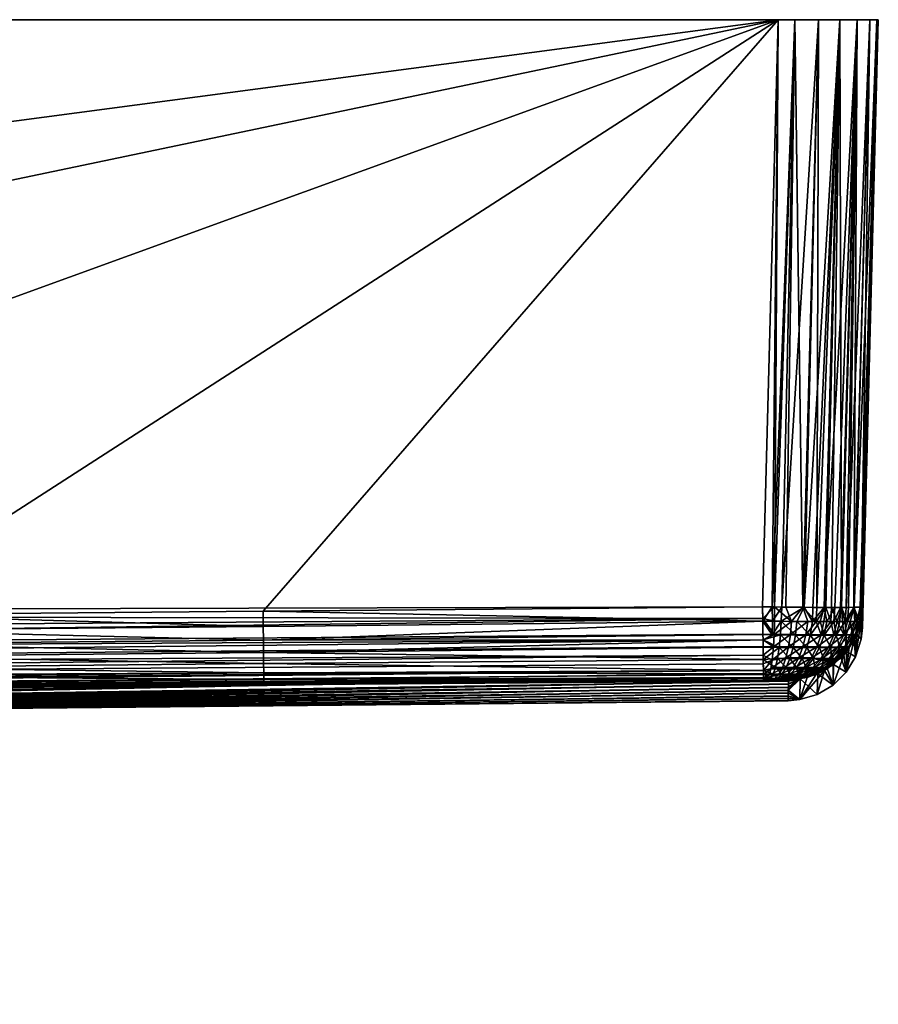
# Model space of a CAD drawing. Extents: x -0.075 to 0.075, y -0.079 to 0.
# Tile 73 of 73: x 0.058 to 0.075, y -0.02 to 0. Entities that reach past the tile are written whole.
import ezdxf

# ---------------------------------------------------------------- set-up
doc = ezdxf.new("R2010")
doc.units = 0
doc.layers.add('mesh', color=7, linetype='CONTINUOUS')

msp = doc.modelspace()

# ---------------------------------------------------------------- meshes
at = {"layer": 'mesh'}
mesh = msp.add_polyface(dxfattribs=at)
corners = [(0, -0.014), (-0.051886, -0.013789, -0.00307), (-0.051918, -0.013789, 0.002463), (-0.012596, -0.013986, -0.003565), (-0.050064, -0.013789, -0.013968), (-0.051265, -0.013789, -0.008568), (-0.017992, -0.01397, -0.007198), (-0.048296, -0.013789, -0.019211), (-0.014334, -0.013982, -0.004473), (-0.017273, -0.013973, -0.006538), (-0.04598, -0.013789, -0.024235), (-0.025186, -0.013928, -0.016967), (-0.043144, -0.013789, -0.028985), (-0.026977, -0.013903, -0.022674), (-0.039818, -0.013789, -0.033407), (-0.026772, -0.013908, -0.021499), (-0.0257, -0.013923, -0.018074), (-0.026719, -0.013851, -0.034485), (-0.031857, -0.013789, -0.041069), (-0.036042, -0.013789, -0.03745), (-0.027391, -0.013892, -0.025047), (-0.051362, -0.013789, 0.007967), (-0.050224, -0.013789, 0.013382), (-0.048517, -0.013789, 0.018644), (-0.046261, -0.013789, 0.023696), (-0.04348, -0.013789, 0.028479), (-0.040206, -0.013789, 0.032939), (-0.032335, -0.013789, 0.040694), (-0.050946, -0.013379, 0.073206), (-0.046623, -0.013407, 0.073205), (-0.036477, -0.013789, 0.037026), (-0.058265, -0.013314, 0.073207), (-0.023003, -0.013789, 0.046609), (-0.036239, -0.013476, 0.073203), (-0.033864, -0.013492, 0.073202), (-0.027827, -0.013789, 0.0439), (-0.039991, -0.013456, -0.073204), (-0.022456, -0.013789, -0.046875), (-0.03577, -0.013464, -0.073203), (-0.045403, -0.013416, -0.073205), (-0.027311, -0.013789, -0.044223), (-0.062753, -0.013267, -0.073209), (0.016356, -0.011852, -0.07469), (-0.073001, 0, -0.075), (-0.039982, -0.011996, -0.074686), (0.075, 0, 0.073001), (-0.075, 0, 0.073001), (-0.075, 0, -0.073001), (0.073001, 0, -0.075), (-0.054614, -0.012917, -0.074242), (-0.039988, -0.013017, -0.074231), (-0.039988, -0.012884, -0.074365), (-0.022215, -0.013951, -0.011712), (-0.024177, -0.013937, -0.014792), (-0.027542, -0.013877, -0.02865), (-0.054617, -0.013348, -0.073206), (-0.056947, -0.013325, -0.073207), (-0.054617, -0.013233, -0.073766), (-0.03999, -0.013327, -0.073797), (-0.039989, -0.01314, -0.074108), (-0.054618, -0.013318, -0.073492), (-0.039991, -0.013422, -0.073487), (-0.05461, -0.012446, -0.074565), (-0.039985, -0.012553, -0.07456), (-0.039983, -0.012228, -0.074662), (-0.054612, -0.012697, -0.074426), (-0.027216, -0.01348, -0.073203), (-0.016361, -0.013558, 0.073201), (-0.07271, -0.013117, 0.073584), (-0.01636, -0.013504, 0.073593), (-0.07277, -0.013168, 0.073204), (-0.072709, -0.012978, 0.073925), (-0.01636, -0.013359, 0.073935), (-0.016359, -0.013116, 0.07425), (-0.072705, -0.01267, 0.07431), (-0.072703, -0.01251, 0.074422), (-0.0727, -0.012262, 0.074561), (-0.072697, -0.011992, 0.074656), (-0.016359, -0.01282, 0.074477)]
mesh.append_faces([[corners[k] for k in face] for face in [(0, 1, 2, 2), (3, 4, 5, 5), (4, 6, 7, 7), (8, 9, 4, 4), (10, 11, 12, 12), (12, 13, 14, 14), (12, 15, 13, 13), (16, 15, 12, 12), (17, 18, 19, 19), (13, 20, 14, 14), (0, 5, 1, 1), (0, 2, 21, 21), (0, 21, 22, 22), (0, 22, 23, 23), (0, 23, 24, 24), (0, 24, 25, 25), (0, 25, 26, 26), (27, 28, 29, 29), (30, 31, 27, 27), (32, 33, 34, 34), (32, 29, 33, 33), (35, 27, 29, 29), (36, 37, 38, 38), (39, 40, 36, 36), (18, 41, 19, 19), (42, 43, 44, 44), (45, 46, 47, 47), (48, 47, 43, 43), (49, 50, 51, 51), (52, 53, 10, 10), (14, 54, 19, 19), (14, 20, 54, 54), (52, 10, 7, 7), (55, 40, 39, 39), (55, 18, 40, 40), (55, 56, 18, 18), (57, 58, 59, 59), (60, 61, 58, 58), (36, 61, 39, 39), (62, 63, 64, 64), (65, 51, 63, 63), (61, 38, 66, 66), (36, 38, 61, 61), (67, 33, 29, 29), (67, 68, 69, 69), (70, 68, 67, 67), (71, 72, 69, 69), (71, 73, 72, 72), (74, 75, 73, 73), (76, 77, 78, 78)]])
mesh = msp.add_polyface(dxfattribs=at)
corners = [(0, -0.014), (-0.000844, -0.013947, 0.025958), (0, -0.013948, 0.025903), (-0.001573, -0.013947, 0.026006), (0.001583, -0.013947, 0.026007), (0.001936, -0.013947, 0.026077), (0.003131, -0.013945, 0.026315), (0.004624, -0.013942, 0.026822), (0.004927, -0.013941, 0.026971), (0.006048, -0.013938, 0.027524), (0.008554, -0.013927, 0.029446), (0.008795, -0.013925, 0.02976), (0.00736, -0.013933, 0.0284), (0.003844, -0.013789, 0.051834), (0.003669, -0.013807, 0.049502), (0.003131, -0.013806, 0.049685), (0.004635, -0.013809, 0.049174), (0.009332, -0.013789, 0.051132), (0.006048, -0.013814, 0.048476), (0, -0.013804, 0.050097), (-0.001688, -0.013789, 0.051949), (0.001583, -0.013805, 0.049993), (0.004225, -0.01376, -0.055224), (0.004734, -0.013761, -0.055111), (0.006556, -0.013542, -0.073201), (-0.001617, -0.013527, -0.073202), (0.00065, -0.013759, -0.055542), (-0.001152, -0.013759, -0.055467), (0.007756, -0.013764, -0.054436), (0.005445, -0.013577, 0.0732), (-0.000804, -0.013581, 0.0732), (0.010586, -0.013573, 0.0732), (0.073001, 0, -0.075), (0.075, 0, -0.073001), (-0.075, 0, -0.073001), (-0.073001, 0, 0.075), (-0.075, 0, 0.073001), (0.075, 0, 0.073001), (-0.039988, -0.012884, -0.074365), (0.016359, -0.012988, -0.074362), (0.016358, -0.012678, -0.07455), (0.01636, -0.013244, -0.074105), (-0.03999, -0.013327, -0.073797), (0.01636, -0.013431, -0.073794), (0.01636, -0.013537, -0.073447), (-0.010035, -0.013512, -0.073202), (0.003131, -0.014107, 0.049685), (0, -0.014107, 0.050097), (0.006048, -0.014107, 0.048476), (0.007361, -0.013819, 0.047599), (0.006048, -0.014107, 0.027524), (0, -0.014107, 0.025903), (0.003131, -0.014107, 0.026315), (0.002905, -0.013999, -0.000605), (0.001882, -0.014, -0.000529), (-0.039983, -0.012228, -0.074662), (0.016357, -0.012332, -0.074659), (0.016356, -0.011852, -0.07469), (-0.039985, -0.012553, -0.07456), (-0.039989, -0.01314, -0.074108), (-0.039991, -0.013422, -0.073487), (-0.016361, -0.013558, 0.073201), (0.030532, -0.013505, 0.073202), (0.025129, -0.013532, 0.073202), (-0.001624, -0.013805, 0.049985)]
mesh.append_faces([[corners[k] for k in face] for face in [(0, 1, 2, 2), (0, 3, 1, 1), (4, 5, 0, 0), (0, 5, 6, 6), (0, 2, 4, 4), (7, 8, 0, 0), (0, 6, 7, 7), (0, 8, 9, 9), (10, 11, 0, 0), (10, 0, 12, 12), (0, 9, 12, 12), (13, 14, 15, 15), (13, 16, 14, 14), (17, 16, 13, 13), (17, 18, 16, 16), (13, 19, 20, 20), (13, 21, 19, 19), (15, 21, 13, 13), (22, 23, 24, 24), (25, 22, 24, 24), (25, 26, 22, 22), (27, 26, 25, 25), (28, 24, 23, 23), (29, 20, 30, 30), (29, 13, 20, 20), (31, 13, 29, 29), (32, 33, 34, 34), (35, 36, 37, 37), (38, 39, 40, 40), (41, 42, 43, 43), (44, 45, 25, 25), (46, 15, 14, 14), (46, 21, 15, 15), (47, 19, 21, 21), (16, 46, 14, 14), (18, 48, 16, 16), (49, 48, 18, 18), (50, 8, 7, 7), (51, 2, 1, 1), (51, 4, 2, 2), (52, 5, 4, 4), (3, 51, 1, 1), (0, 53, 54, 54), (55, 56, 57, 57), (58, 40, 56, 56), (59, 41, 39, 39), (43, 60, 44, 44), (61, 31, 29, 29), (62, 63, 61, 61), (64, 19, 47, 47)]])
mesh = msp.add_polyface(dxfattribs=at)
corners = [(0.025451, -0.013789, -0.045319), (0.024177, -0.013822, -0.041208), (0.030124, -0.013789, -0.042357), (0.029626, -0.013789, 0.042706), (0.054617, -0.013348, 0.073206), (0.033998, -0.013789, 0.039315), (0.050956, -0.013375, 0.073206), (0.04154, -0.013789, 0.03124), (0.073209, -0.013247, 0.058859), (0.044625, -0.013789, 0.026648), (0.037984, -0.013789, 0.035479), (0.073211, -0.013186, 0.06963), (0.0637, -0.013258, 0.073209), (0.06275, -0.013267, 0.073209), (0.020489, -0.013789, -0.047767), (0.043892, -0.013369, -0.073206), (0.033231, -0.013443, -0.073204), (0.055044, -0.013291, -0.073208), (0.034455, -0.013789, -0.038915), (0.066497, -0.013211, -0.07321), (0.038396, -0.013789, -0.035032), (0.07321, -0.013192, -0.068451), (0.041903, -0.013789, -0.030752), (0.073209, -0.013254, -0.057674), (0.044934, -0.013789, -0.026124), (0.073207, -0.013315, -0.046942), (0.072694, -0.011708, -0.074693), (0.073001, 0, -0.075), (0.016356, -0.011852, -0.07469), (0.075, 0, 0.073001), (-0.075, 0, -0.073001), (0.075, 0, -0.073001), (-0.073001, 0, 0.075), (0.073001, 0, 0.075), (-0.016356, -0.011852, 0.07469), (0.039982, -0.011996, 0.074686), (0.01636, -0.013537, -0.073447), (0.072709, -0.012978, -0.073925), (0.072707, -0.012843, -0.074109), (0.01636, -0.013244, -0.074105), (0.01636, -0.013431, -0.073794), (0.054604, -0.011867, 0.074689), (0.054607, -0.012172, 0.074654), (0.054616, -0.013233, 0.073766), (0.03999, -0.013254, 0.073938), (0.054615, -0.013098, 0.074019), (0.03999, -0.01333, 0.073759), (0.039991, -0.0134, 0.073596), (0.054617, -0.013318, 0.073492), (0.039991, -0.013417, 0.073487), (0.027391, -0.013867, -0.030938), (0.030532, -0.013505, 0.073202), (0.039991, -0.013456, 0.073204), (0.024919, -0.013789, 0.045613), (0.072711, -0.013134, -0.073456), (0.072705, -0.01267, -0.07431), (0.016359, -0.012988, -0.074362), (0.072702, -0.012368, -0.074521), (0.016358, -0.012678, -0.07455), (0.0727, -0.012254, -0.074564), (0.072697, -0.011939, -0.074663), (0.016357, -0.012332, -0.074659), (0.039988, -0.013011, 0.074253), (0.054613, -0.012917, 0.074242), (0.039987, -0.012799, 0.074416), (0.054609, -0.012446, 0.074565), (0.054612, -0.012697, 0.074426), (0.039984, -0.012279, 0.074643), (0.039985, -0.012549, 0.074551)]
mesh.append_faces([[corners[k] for k in face] for face in [(0, 1, 2, 2), (3, 4, 5, 5), (6, 4, 3, 3), (7, 8, 9, 9), (10, 11, 7, 7), (5, 12, 10, 10), (4, 13, 5, 5), (14, 15, 16, 16), (0, 15, 14, 14), (0, 17, 15, 15), (2, 17, 0, 0), (18, 19, 2, 2), (20, 21, 18, 18), (22, 23, 20, 20), (24, 25, 22, 22), (26, 27, 28, 28), (29, 30, 31, 31), (32, 29, 33, 33), (34, 33, 35, 35), (36, 16, 15, 15), (37, 38, 39, 39), (37, 40, 36, 36), (39, 40, 37, 37), (35, 41, 42, 42), (43, 44, 45, 45), (43, 46, 44, 44), (43, 47, 46, 46), (48, 47, 43, 43), (48, 49, 47, 47), (6, 49, 48, 48), (2, 50, 18, 18), (51, 52, 53, 53), (3, 52, 6, 6), (3, 53, 52, 52), (36, 15, 54, 54), (39, 55, 56, 56), (57, 58, 56, 56), (57, 59, 58, 58), (60, 61, 58, 58), (60, 28, 61, 61), (45, 62, 63, 63), (45, 44, 62, 62), (64, 65, 66, 66), (42, 67, 35, 35), (65, 67, 42, 42), (65, 68, 67, 67), (64, 68, 65, 65), (6, 52, 49, 49), (66, 62, 64, 64), (66, 63, 62, 62)]])
mesh = msp.add_polyface(dxfattribs=at)
corners = [(0, -0.014), (-0.027827, -0.013789, 0.0439), (-0.023003, -0.013789, 0.046609), (-0.017918, -0.013789, 0.04879), (-0.012097, -0.013876, 0.038), (-0.011685, -0.013894, 0.034869), (-0.011685, -0.013857, 0.041131), (-0.01263, -0.013789, 0.050418), (-0.010813, -0.013845, 0.043236), (-0.010476, -0.01384, 0.044048), (-0.008554, -0.013825, 0.046554), (-0.027216, -0.01348, -0.073203), (-0.013208, -0.013774, -0.052177), (-0.012498, -0.013772, -0.052507), (-0.018602, -0.013496, -0.073203), (-0.006987, -0.013763, -0.05462), (-0.010035, -0.013512, -0.073202), (-0.009925, -0.013767, -0.0537), (-0.051265, -0.013789, -0.008568), (-0.004249, -0.013999, -0.00078), (-0.007756, -0.013995, -0.001564), (-0.011821, -0.01357, 0.073201), (-0.010253, -0.013572, 0.073201), (-0.0184, -0.013552, 0.073201), (0.016356, -0.011852, -0.07469), (0.073001, 0, -0.075), (-0.073001, 0, -0.075), (-0.013208, -0.0365, -0.052177), (-0.017805, -0.0365, -0.049024), (-0.017428, -0.013786, -0.049262), (-0.018114, -0.013789, -0.048689), (-0.016248, -0.013782, -0.050249), (-0.010476, -0.014107, 0.044048), (-0.013682, -0.014107, 0.040998), (-0.011685, -0.014107, 0.041131), (-0.008463, -0.014107, 0.064801), (-0.013913, -0.014107, 0.039624), (-0.012097, -0.014107, 0.038), (-0.01375, -0.014107, 0.040675), (-0.011685, -0.014107, 0.034869), (-0.013754, -0.014107, 0.035607), (-0.013666, -0.014107, 0.034929), (-0.013999, -0.014107, 0.037516), (-0.013972, -0.014107, 0.038181), (-0.01305, -0.014107, 0.032911), (-0.010476, -0.014107, 0.031952), (-0.013109, -0.014107, 0.033105), (-0.011978, -0.014107, 0.030776), (-0.01188, -0.014107, 0.03058), (-0.010476, -0.013912, 0.031952), (-0.016361, -0.013558, 0.073201), (-0.039983, -0.012228, -0.074662), (-0.039985, -0.012553, -0.07456), (0.016357, -0.012332, -0.074659), (-0.039989, -0.01314, -0.074108), (-0.03999, -0.013327, -0.073797), (0.01636, -0.013244, -0.074105), (0.01636, -0.013537, -0.073447), (-0.039991, -0.013422, -0.073487), (0.01636, -0.013431, -0.073794)]
mesh.append_faces([[corners[k] for k in face] for face in [(0, 1, 2, 2), (3, 4, 5, 5), (3, 6, 4, 4), (7, 6, 3, 3), (7, 8, 6, 6), (7, 9, 8, 8), (10, 9, 7, 7), (11, 12, 13, 13), (14, 15, 16, 16), (14, 17, 15, 15), (13, 17, 14, 14), (18, 19, 20, 20), (7, 21, 22, 22), (3, 23, 7, 7), (24, 25, 26, 26), (13, 27, 17, 17), (28, 29, 30, 30), (28, 31, 29, 29), (27, 12, 31, 31), (32, 33, 34, 34), (32, 35, 33, 33), (34, 36, 37, 37), (34, 38, 36, 36), (33, 38, 34, 34), (39, 40, 41, 41), (39, 42, 40, 40), (37, 42, 39, 39), (37, 43, 42, 42), (36, 43, 37, 37), (39, 44, 45, 45), (39, 46, 44, 44), (41, 46, 39, 39), (45, 47, 48, 48), (44, 47, 45, 45), (37, 4, 34, 34), (37, 5, 4, 4), (39, 5, 37, 37), (39, 49, 5, 5), (45, 49, 39, 39), (32, 8, 9, 9), (34, 8, 32, 32), (34, 6, 8, 8), (4, 6, 34, 34), (7, 50, 21, 21), (7, 23, 50, 50), (51, 52, 53, 53), (54, 55, 56, 56), (57, 58, 16, 16), (55, 58, 59, 59), (50, 22, 21, 21)]])
mesh = msp.add_polyface(dxfattribs=at)
corners = [(0.074683, -0.012121, 0), (0.075, 0, -0.073001), (0.074693, -0.011708, -0.072694), (0.074693, -0.011708, 0.072694), (0.075, 0, 0.073001), (0.074111, -0.012003, 0.074051), (0.073977, -0.012003, 0.074178), (0.074131, -0.011721, 0.074069), (0.07423, 0, -0.074578), (0.073952, -0.011721, -0.074248), (0.074069, -0.011721, -0.074131), (0.074386, -0.012002, -0.073688), (0.074267, -0.011721, -0.07392), (0.074288, -0.012003, -0.073838), (0.074675, -0.011711, -0.072887), (0.074669, -0.011942, -0.072697), (0.074649, -0.011995, -0.072888), (0.074178, -0.012003, -0.073977), (0.072931, -0.011995, -0.074644), (0.072931, -0.011711, -0.074666), (0.072697, -0.011939, -0.074663), (0.073271, -0.011999, -0.07457), (0.073157, -0.011714, -0.074639), (0.073498, -0.011718, -0.074517), (0.073595, -0.012001, -0.074437), (0.07376, -0.012002, -0.074341), (0.073772, -0.01172, -0.074362), (0.074051, -0.012003, -0.074111), (0.074405, -0.01172, -0.073697), (0.074514, -0.011718, -0.073521), (0.074534, -0.012, -0.073377), (0.074623, -0.011997, -0.073062), (0.074657, -0.011713, -0.073076), (0.074663, -0.011941, 0.072697), (0.072888, -0.011995, 0.074649), (0.072887, -0.011711, 0.074675), (0.073076, -0.011713, 0.074657), (0.072697, -0.011992, 0.074656), (0.072694, -0.011708, 0.074693), (0.07392, -0.011721, 0.074267), (0.073838, -0.012003, 0.074288), (0.074666, -0.011711, 0.072931), (0.074644, -0.011995, 0.072931), (0.07457, -0.011999, 0.073271), (0.074639, -0.011714, 0.073157), (0.074517, -0.011718, 0.073498), (0.074437, -0.012001, 0.073595), (0.074342, -0.012002, 0.07376), (0.074362, -0.01172, 0.073772), (0.074248, -0.011721, 0.073952), (0.074233, -0.012003, 0.073912), (0.073688, -0.012002, 0.074386), (0.073697, -0.01172, 0.074405), (0.073521, -0.011718, 0.074514), (0.073377, -0.012, 0.074534), (0.073062, -0.011997, 0.074623)]
mesh.append_faces([[corners[k] for k in face] for face in [(0, 1, 2, 2), (3, 4, 0, 0), (5, 6, 7, 7), (8, 9, 10, 10), (11, 12, 13, 13), (14, 15, 2, 2), (14, 16, 15, 15), (17, 12, 10, 10), (17, 13, 12, 12), (18, 19, 20, 20), (21, 19, 18, 18), (21, 22, 19, 19), (21, 23, 22, 22), (24, 23, 21, 21), (25, 23, 24, 24), (25, 26, 23, 23), (9, 26, 25, 25), (10, 9, 27, 27), (11, 28, 12, 12), (11, 29, 28, 28), (30, 29, 11, 11), (31, 29, 30, 30), (31, 32, 29, 29), (16, 32, 31, 31), (14, 32, 16, 16), (0, 2, 15, 15), (0, 33, 3, 3), (34, 35, 36, 36), (37, 38, 35, 35), (39, 6, 40, 40), (7, 6, 39, 39), (41, 3, 33, 33), (42, 41, 33, 33), (43, 41, 42, 42), (43, 44, 41, 41), (43, 45, 44, 44), (46, 45, 43, 43), (47, 45, 46, 46), (47, 48, 45, 45), (47, 49, 48, 48), (47, 50, 49, 49), (5, 7, 49, 49), (40, 51, 39, 39), (51, 52, 39, 39), (51, 53, 52, 52), (54, 53, 51, 51), (55, 53, 54, 54), (55, 36, 53, 53), (34, 37, 35, 35), (55, 34, 36, 36)]])
mesh = msp.add_polyface(dxfattribs=at)
corners = [(0.073807, 0, -0.07483), (0.073772, -0.01172, -0.074362), (0.07423, 0, -0.074578), (0.074675, -0.011711, -0.072887), (0.075, 0, -0.073001), (0.074972, 0, -0.073336), (0.074693, -0.011708, -0.072694), (0.074683, -0.012121, 0), (0.075, 0, 0.073001), (0.07483, 0, 0.073807), (0.074362, -0.01172, 0.073772), (0.074578, 0, 0.07423), (0.072887, -0.011711, 0.074675), (0.073001, 0, 0.075), (0.073336, 0, 0.074972), (0.072694, -0.011708, 0.074693), (0.074578, 0, -0.07423), (0.07423, 0, 0.074578), (0.073807, 0, 0.07483), (0.073336, 0, -0.074972), (0.073001, 0, -0.075), (0.07483, 0, -0.073807), (0.074972, 0, 0.073336), (0.072931, -0.011711, -0.074666), (0.072694, -0.011708, -0.074693), (0.073498, -0.011718, -0.074517), (0.073157, -0.011714, -0.074639), (0.073952, -0.011721, -0.074248), (0.074405, -0.01172, -0.073697), (0.074514, -0.011718, -0.073521), (0.074267, -0.011721, -0.07392), (0.074069, -0.011721, -0.074131), (0.074657, -0.011713, -0.073076), (0.074666, -0.011711, 0.072931), (0.074693, -0.011708, 0.072694), (0.074517, -0.011718, 0.073498), (0.074639, -0.011714, 0.073157), (0.074248, -0.011721, 0.073952), (0.074131, -0.011721, 0.074069), (0.073697, -0.01172, 0.074405), (0.073521, -0.011718, 0.074514), (0.07392, -0.011721, 0.074267), (0.073076, -0.011713, 0.074657)]
mesh.append_faces([[corners[k] for k in face] for face in [(0, 1, 2, 2), (3, 4, 5, 5), (6, 4, 3, 3), (7, 8, 4, 4), (9, 10, 11, 11), (12, 13, 14, 14), (15, 13, 12, 12), (0, 2, 16, 16), (17, 9, 11, 11), (17, 18, 9, 9), (19, 4, 20, 20), (19, 5, 4, 4), (0, 5, 19, 19), (0, 21, 5, 5), (16, 21, 0, 0), (14, 9, 18, 18), (14, 22, 9, 9), (13, 22, 14, 14), (13, 8, 22, 22), (23, 20, 24, 24), (23, 19, 20, 20), (19, 25, 0, 0), (19, 26, 25, 25), (23, 26, 19, 19), (0, 25, 1, 1), (1, 27, 2, 2), (16, 28, 29, 29), (16, 30, 28, 28), (2, 30, 16, 16), (31, 30, 2, 2), (29, 21, 16, 16), (32, 21, 29, 29), (32, 5, 21, 21), (3, 5, 32, 32), (33, 8, 34, 34), (33, 22, 8, 8), (22, 35, 9, 9), (22, 36, 35, 35), (33, 36, 22, 22), (9, 35, 10, 10), (11, 37, 38, 38), (10, 37, 11, 11), (17, 39, 40, 40), (17, 41, 39, 39), (11, 41, 17, 17), (38, 41, 11, 11), (40, 18, 17, 17), (42, 18, 40, 40), (42, 14, 18, 18), (12, 14, 42, 42)]])
mesh = msp.add_polyface(dxfattribs=at)
corners = [(0.020489, -0.013789, -0.047767), (0.018116, -0.013789, -0.048689), (0.019935, -0.013796, -0.047016), (0.010476, -0.013912, 0.031952), (0.019929, -0.013789, 0.048004), (0, -0.014), (0.011685, -0.013894, 0.034869), (0.008795, -0.013925, 0.02976), (0.014714, -0.013789, 0.04985), (0.011685, -0.013857, 0.041131), (0.010476, -0.01384, 0.044048), (0.011819, -0.013863, 0.040108), (0.012097, -0.013876, 0.038), (0.007361, -0.013819, 0.047599), (0.006048, -0.013814, 0.048476), (0.009332, -0.013789, 0.051132), (0.007756, -0.013764, -0.054436), (0.014391, -0.013557, -0.073201), (0.006556, -0.013542, -0.073201), (0.010402, -0.013768, -0.053467), (0.023237, -0.013513, -0.073202), (0.014334, -0.013777, -0.051527), (0.015585, -0.01378, -0.050647), (0.011136, -0.013769, -0.053199), (0.016361, -0.01356, -0.073201), (0.017292, -0.013786, -0.049447), (0.020086, -0.013797, -0.046836), (0.022253, -0.013808, -0.044242), (0.050865, -0.013789, -0.01069), (0.009943, -0.013992, -0.002307), (0.008204, -0.013994, -0.001762), (0.010586, -0.013573, 0.0732), (0.003844, -0.013789, 0.051834), (0.013401, -0.013565, 0.073201), (0.021683, -0.013542, 0.073201), (0.025129, -0.013532, 0.073202), (0.024919, -0.013789, 0.045613), (0.029626, -0.013789, 0.042706), (0.033998, -0.013789, 0.039315), (-0.016356, -0.011852, 0.07469), (-0.073001, 0, 0.075), (0.073001, 0, 0.075), (0.01636, -0.013537, -0.073447), (-0.001617, -0.013527, -0.073202), (0.03999, -0.013254, 0.073938), (0.03999, -0.01333, 0.073759), (-0.01636, -0.013359, 0.073935), (0.011685, -0.014107, 0.041131), (0.012097, -0.014107, 0.038), (0.011685, -0.014107, 0.034869), (0.008504, -0.013825, 0.046598), (-0.016359, -0.01282, 0.074477), (-0.016358, -0.01247, 0.074627), (0.039987, -0.012799, 0.074416), (0.039982, -0.011996, 0.074686), (0.039984, -0.012279, 0.074643), (-0.016361, -0.013558, 0.073201), (0.039991, -0.013456, 0.073204), (0.030532, -0.013505, 0.073202), (0.008554, -0.014107, 0.046554), (0.010476, -0.014107, 0.044048)]
mesh.append_faces([[corners[k] for k in face] for face in [(0, 1, 2, 2), (3, 4, 5, 5), (3, 6, 4, 4), (3, 5, 7, 7), (8, 9, 10, 10), (8, 11, 9, 9), (4, 11, 8, 8), (4, 12, 11, 11), (6, 12, 4, 4), (13, 14, 15, 15), (16, 17, 18, 18), (19, 17, 16, 16), (20, 21, 22, 22), (20, 23, 21, 21), (23, 17, 19, 19), (23, 24, 17, 17), (20, 24, 23, 23), (25, 20, 22, 22), (0, 26, 27, 27), (2, 26, 0, 0), (28, 29, 30, 30), (31, 15, 32, 32), (33, 15, 31, 31), (33, 8, 15, 15), (34, 8, 33, 33), (35, 8, 34, 34), (35, 4, 8, 8), (5, 36, 37, 37), (37, 38, 5, 5), (36, 5, 4, 4), (39, 40, 41, 41), (42, 24, 20, 20), (42, 17, 24, 24), (42, 18, 17, 17), (43, 18, 42, 42), (44, 45, 46, 46), (9, 47, 10, 10), (11, 47, 9, 9), (12, 48, 11, 11), (6, 49, 12, 12), (15, 50, 13, 13), (8, 50, 15, 15), (10, 50, 8, 8), (51, 52, 53, 53), (54, 55, 39, 39), (56, 34, 33, 33), (56, 35, 34, 34), (57, 58, 56, 56), (50, 59, 13, 13), (10, 60, 50, 50)]])
mesh = msp.add_polyface(dxfattribs=at)
corners = [(0.051649, -0.013789, 0.005827), (0.073202, -0.013532, 0.00869), (0.051975, -0.013789, 0.000304), (0.050737, -0.013789, 0.011284), (0.073203, -0.013481, 0.017714), (0.04925, -0.013789, 0.016613), (0.073204, -0.013426, 0.027385), (0.047205, -0.013789, 0.021754), (0.073206, -0.013368, 0.037568), (0.044625, -0.013789, 0.026648), (0.073207, -0.013308, 0.048113), (0.037984, -0.013789, 0.035479), (0.0637, -0.013258, 0.073209), (0.073211, -0.013186, 0.06963), (0.033998, -0.013789, 0.039315), (0.06275, -0.013267, 0.073209), (0.0732, -0.013579, 0.00043), (0.030124, -0.013789, -0.042357), (0.066497, -0.013211, -0.07321), (0.055044, -0.013291, -0.073208), (0.034455, -0.013789, -0.038915), (0.07321, -0.013192, -0.068451), (0.038396, -0.013789, -0.035032), (0.073209, -0.013254, -0.057674), (0.047456, -0.013789, -0.0212), (0.073206, -0.013374, -0.036429), (0.044934, -0.013789, -0.026124), (0.049441, -0.013789, -0.016036), (0.073204, -0.013432, -0.026295), (0.050865, -0.013789, -0.01069), (0.073203, -0.013487, -0.016689), (0.051713, -0.013789, -0.005222), (0.073201, -0.013537, -0.007743), (0.073001, 0, 0.075), (0.054604, -0.011867, 0.074689), (0.039982, -0.011996, 0.074686), (0.062735, -0.011795, 0.074691), (0.01636, -0.013537, -0.073447), (0.07271, -0.013117, -0.073584), (0.07271, -0.013059, -0.073727), (0.072709, -0.012978, -0.073925), (0.054617, -0.013318, 0.073492), (0.054617, -0.013348, 0.073206), (0.050956, -0.013375, 0.073206), (0.06275, -0.013243, 0.073494), (0.054616, -0.013233, 0.073766), (0.062749, -0.013158, 0.073768), (0.054615, -0.013098, 0.074019), (0.062748, -0.013023, 0.074021), (0.054613, -0.012917, 0.074242), (0.062741, -0.012371, 0.074567), (0.072702, -0.012368, 0.074521), (0.062743, -0.012622, 0.074428), (0.062738, -0.012098, 0.074656), (0.054607, -0.012172, 0.074654), (0.054609, -0.012446, 0.074565), (0.054612, -0.012697, 0.074426), (0.062746, -0.012842, 0.074244), (0.072711, -0.013134, -0.073456), (0.043892, -0.013369, -0.073206), (0.016359, -0.012988, -0.074362), (0.072705, -0.01267, -0.07431), (0.072703, -0.012499, -0.074429), (0.01636, -0.013244, -0.074105), (0.072707, -0.012843, -0.074109), (0.072702, -0.012368, -0.074521), (0.016358, -0.012678, -0.07455), (0.0727, -0.012254, -0.074564), (0.072697, -0.011939, -0.074663), (0.072694, -0.011708, -0.074693), (0.016356, -0.011852, -0.07469), (0.072697, -0.011992, 0.074656), (0.072706, -0.012758, 0.074225)]
mesh.append_faces([[corners[k] for k in face] for face in [(0, 1, 2, 2), (3, 4, 0, 0), (5, 6, 3, 3), (7, 8, 5, 5), (9, 10, 7, 7), (11, 12, 13, 13), (14, 15, 12, 12), (1, 16, 2, 2), (17, 18, 19, 19), (20, 21, 18, 18), (22, 23, 21, 21), (24, 25, 26, 26), (27, 28, 24, 24), (29, 30, 27, 27), (31, 32, 29, 29), (31, 2, 32, 32), (33, 34, 35, 35), (33, 36, 34, 34), (37, 38, 39, 39), (40, 37, 39, 39), (41, 42, 43, 43), (12, 15, 44, 44), (41, 15, 42, 42), (41, 44, 15, 15), (45, 44, 41, 41), (45, 46, 44, 44), (47, 46, 45, 45), (47, 48, 46, 46), (49, 48, 47, 47), (50, 51, 52, 52), (53, 34, 36, 36), (53, 54, 34, 34), (50, 54, 53, 53), (50, 55, 54, 54), (52, 55, 50, 50), (52, 56, 55, 55), (57, 56, 52, 52), (57, 49, 56, 56), (57, 48, 49, 49), (58, 19, 18, 18), (58, 59, 19, 19), (37, 58, 38, 38), (60, 61, 62, 62), (63, 64, 61, 61), (65, 60, 62, 62), (66, 67, 68, 68), (69, 70, 68, 68), (71, 53, 36, 36), (71, 50, 53, 53), (52, 72, 57, 57)]])
mesh = msp.add_polyface(dxfattribs=at)
corners = [(0.051649, -0.013789, 0.005827), (0.073203, -0.013481, 0.017714), (0.073202, -0.013532, 0.00869), (0.050737, -0.013789, 0.011284), (0.073204, -0.013426, 0.027385), (0.04925, -0.013789, 0.016613), (0.073206, -0.013368, 0.037568), (0.047205, -0.013789, 0.021754), (0.073207, -0.013308, 0.048113), (0.044625, -0.013789, 0.026648), (0.073209, -0.013247, 0.058859), (0.04154, -0.013789, 0.03124), (0.073211, -0.013186, 0.06963), (0.051975, -0.013789, 0.000304), (0.0732, -0.013581, 0), (0.073201, -0.013537, -0.007743), (0.0732, -0.013579, 0.00043), (0.041903, -0.013789, -0.030752), (0.073207, -0.013315, -0.046942), (0.073209, -0.013254, -0.057674), (0.044934, -0.013789, -0.026124), (0.073206, -0.013374, -0.036429), (0.047456, -0.013789, -0.0212), (0.073204, -0.013432, -0.026295), (0.049441, -0.013789, -0.016036), (0.073203, -0.013487, -0.016689), (0.050865, -0.013789, -0.01069), (0.072694, -0.011708, 0.074693), (0.062735, -0.011795, 0.074691), (0.073001, 0, 0.075), (0.07286, -0.012943, -0.073973), (0.072709, -0.012978, -0.073925), (0.07271, -0.013059, -0.073727), (0.072832, -0.013068, -0.073723), (0.07271, -0.013117, -0.073584), (0.072709, -0.012978, 0.073925), (0.072907, -0.013052, 0.07375), (0.07271, -0.013042, 0.073767), (0.073025, -0.012518, 0.074397), (0.072703, -0.01251, 0.074422), (0.072702, -0.012368, 0.074521), (0.062749, -0.013158, 0.073768), (0.062748, -0.013023, 0.074021), (0.062743, -0.012622, 0.074428), (0.062741, -0.012371, 0.074567), (0.0727, -0.012262, 0.074561), (0.062746, -0.012842, 0.074244), (0.0637, -0.013258, 0.073209), (0.072767, -0.013168, 0.073208), (0.066497, -0.013211, -0.07321), (0.073199, -0.013167, -0.072804), (0.072985, -0.013167, -0.073004), (0.072711, -0.013168, -0.073211), (0.07321, -0.013192, -0.068451), (0.072711, -0.013134, -0.073456), (0.072931, -0.011711, -0.074666), (0.072694, -0.011708, -0.074693), (0.072697, -0.011939, -0.074663), (0.07291, -0.012507, -0.074424), (0.072703, -0.012499, -0.074429), (0.072705, -0.01267, -0.07431), (0.072885, -0.012774, -0.074195), (0.072707, -0.012843, -0.074109), (0.072702, -0.012368, -0.074521), (0.072924, -0.01226, -0.074558), (0.0727, -0.012254, -0.074564), (0.072929, -0.013143, -0.073425), (0.072857, -0.013136, 0.073481), (0.07271, -0.013117, 0.073584), (0.072706, -0.012758, 0.074225), (0.072953, -0.012917, 0.073998), (0.072882, -0.012267, 0.07456), (0.072697, -0.011992, 0.074656), (0.06275, -0.013243, 0.073494)]
mesh.append_faces([[corners[k] for k in face] for face in [(0, 1, 2, 2), (3, 4, 1, 1), (5, 6, 4, 4), (7, 8, 6, 6), (9, 10, 8, 8), (11, 12, 10, 10), (13, 14, 15, 15), (13, 16, 14, 14), (17, 18, 19, 19), (20, 21, 18, 18), (22, 23, 21, 21), (24, 25, 23, 23), (26, 15, 25, 25), (27, 28, 29, 29), (30, 31, 32, 32), (33, 32, 34, 34), (33, 30, 32, 32), (35, 36, 37, 37), (38, 39, 40, 40), (37, 41, 42, 42), (43, 40, 39, 39), (44, 45, 40, 40), (35, 42, 46, 46), (35, 37, 42, 42), (47, 48, 12, 12), (49, 50, 51, 51), (51, 52, 49, 49), (53, 50, 49, 49), (49, 52, 54, 54), (55, 56, 57, 57), (58, 59, 60, 60), (33, 34, 54, 54), (61, 62, 31, 31), (58, 63, 59, 59), (61, 60, 62, 62), (64, 65, 63, 63), (30, 61, 31, 31), (66, 54, 52, 52), (37, 67, 68, 68), (69, 70, 35, 35), (71, 45, 72, 72), (67, 48, 68, 68), (46, 69, 35, 35), (72, 28, 27, 27), (68, 41, 37, 37), (68, 73, 41, 41), (68, 47, 73, 73), (48, 47, 68, 68), (43, 39, 69, 69), (72, 45, 44, 44)]])
mesh = msp.add_polyface(dxfattribs=at)
corners = [(0.073248, -0.012262, -0.074487), (0.072924, -0.01226, -0.074558), (0.07291, -0.012507, -0.074424), (0.07321, -0.012508, -0.074358), (0.073556, -0.012264, -0.07436), (0.073496, -0.012509, -0.07424), (0.073858, -0.012265, -0.074164), (0.073775, -0.012509, -0.074058), (0.074112, -0.012265, -0.073921), (0.074051, -0.012003, -0.074111), (0.074178, -0.012003, -0.073977), (0.074069, -0.011721, -0.074131), (0.07401, -0.01251, -0.073833), (0.073271, -0.011999, -0.07457), (0.072931, -0.011995, -0.074644), (0.073595, -0.012001, -0.074437), (0.07376, -0.012002, -0.074341), (0.073912, -0.012003, -0.074233), (0.073919, -0.012273, 0.07411), (0.074111, -0.012003, 0.074051), (0.074162, -0.012273, 0.073856), (0.073977, -0.012003, 0.074178), (0.073838, -0.012003, 0.074288), (0.073643, -0.012272, 0.074308), (0.074052, -0.012521, 0.07377), (0.073828, -0.012521, 0.074004), (0.073574, -0.01252, 0.074187), (0.073347, -0.012271, 0.074449), (0.073301, -0.012519, 0.074318), (0.073048, -0.012269, 0.074535), (0.073025, -0.012518, 0.074397), (0.073688, -0.012002, 0.074386), (0.073377, -0.012, 0.074534), (0.073062, -0.011997, 0.074623), (0.072702, -0.012368, 0.074521), (0.0727, -0.012262, 0.074561), (0.072882, -0.012267, 0.07456), (0.072888, -0.011995, 0.074649), (0.073708, -0.012738, 0.073866), (0.073482, -0.012738, 0.074029), (0.073238, -0.012737, 0.074146), (0.073952, -0.011721, -0.074248), (0.072702, -0.012368, -0.074521), (0.072697, -0.011939, -0.074663), (0.0727, -0.012254, -0.074564), (0.072697, -0.011992, 0.074656)]
mesh.append_faces([[corners[k] for k in face] for face in [(0, 1, 2, 2), (3, 0, 2, 2), (4, 0, 3, 3), (5, 4, 3, 3), (6, 4, 5, 5), (7, 6, 5, 5), (8, 6, 7, 7), (8, 9, 6, 6), (10, 11, 9, 9), (12, 8, 7, 7), (1, 13, 14, 14), (0, 13, 1, 1), (0, 15, 13, 13), (4, 15, 0, 0), (4, 16, 15, 15), (6, 16, 4, 4), (6, 17, 16, 16), (9, 17, 6, 6), (18, 19, 20, 20), (18, 21, 19, 19), (18, 22, 21, 21), (23, 22, 18, 18), (24, 18, 20, 20), (25, 18, 24, 24), (25, 23, 18, 18), (26, 23, 25, 25), (26, 27, 23, 23), (28, 27, 26, 26), (28, 29, 27, 27), (30, 29, 28, 28), (23, 31, 22, 22), (23, 32, 31, 31), (27, 32, 23, 23), (27, 33, 32, 32), (29, 33, 27, 27), (34, 35, 36, 36), (33, 36, 37, 37), (29, 36, 33, 33), (29, 34, 36, 36), (30, 34, 29, 29), (38, 26, 25, 25), (39, 28, 26, 26), (40, 30, 28, 28), (41, 16, 17, 17), (2, 1, 42, 42), (43, 44, 1, 1), (1, 14, 43, 43), (9, 41, 17, 17), (36, 45, 37, 37)]])
mesh = msp.add_polyface(dxfattribs=at)
corners = [(0.074538, -0.012261, -0.073049), (0.074325, -0.012508, -0.073303), (0.074405, -0.012507, -0.073026), (0.074178, -0.012003, -0.073977), (0.074051, -0.012003, -0.074111), (0.074112, -0.012265, -0.073921), (0.074311, -0.012264, -0.073645), (0.07401, -0.01251, -0.073833), (0.074288, -0.012003, -0.073838), (0.074386, -0.012002, -0.073688), (0.074534, -0.012, -0.073377), (0.074194, -0.012509, -0.073577), (0.074452, -0.012263, -0.073348), (0.074623, -0.011997, -0.073062), (0.074649, -0.011995, -0.072888), (0.074555, -0.012268, 0.072923), (0.07457, -0.011999, 0.073271), (0.074644, -0.011995, 0.072931), (0.074484, -0.01227, 0.073247), (0.074437, -0.012001, 0.073595), (0.074357, -0.012272, 0.073555), (0.074342, -0.012002, 0.07376), (0.074162, -0.012273, 0.073856), (0.074233, -0.012003, 0.073912), (0.074111, -0.012003, 0.074051), (0.074416, -0.012518, 0.072909), (0.074351, -0.012519, 0.073208), (0.074233, -0.01252, 0.073492), (0.074052, -0.012521, 0.07377), (0.074234, -0.012737, 0.072889), (0.074175, -0.012737, 0.073156), (0.074069, -0.012738, 0.073409), (0.07457, -0.012257, -0.0727), (0.074669, -0.011942, -0.072697), (0.074369, -0.012601, -0.072704), (0.074548, -0.012703, 0), (0.074663, -0.011941, 0.072697), (0.074658, -0.012355, 0), (0.074561, -0.012262, 0.0727), (0.074521, -0.012368, 0.072702), (0.074683, -0.012121, 0), (0.074248, -0.011721, 0.073952), (0.074422, -0.01251, 0.072703)]
mesh.append_faces([[corners[k] for k in face] for face in [(0, 1, 2, 2), (3, 4, 5, 5), (6, 5, 7, 7), (6, 3, 5, 5), (6, 8, 3, 3), (6, 9, 8, 8), (10, 9, 6, 6), (11, 6, 7, 7), (12, 6, 11, 11), (12, 10, 6, 6), (13, 10, 12, 12), (1, 12, 11, 11), (0, 12, 1, 1), (0, 13, 12, 12), (14, 13, 0, 0), (15, 16, 17, 17), (18, 16, 15, 15), (18, 19, 16, 16), (20, 19, 18, 18), (20, 21, 19, 19), (22, 21, 20, 20), (22, 23, 21, 21), (22, 24, 23, 23), (25, 18, 15, 15), (26, 18, 25, 25), (26, 20, 18, 18), (27, 20, 26, 26), (27, 22, 20, 20), (28, 22, 27, 27), (29, 26, 25, 25), (30, 27, 26, 26), (31, 28, 27, 27), (14, 32, 33, 33), (0, 32, 14, 14), (2, 32, 0, 0), (2, 34, 32, 32), (35, 36, 37, 37), (35, 38, 36, 36), (39, 38, 35, 35), (40, 37, 36, 36), (33, 37, 40, 40), (35, 32, 34, 34), (37, 32, 35, 35), (33, 32, 37, 37), (41, 23, 24, 24), (25, 39, 42, 42), (15, 38, 39, 39), (36, 38, 15, 15), (15, 17, 36, 36), (25, 15, 39, 39)]])
mesh = msp.add_polyface(dxfattribs=at)
corners = [(0.073711, -0.013068, -0.0729), (0.073979, -0.012934, -0.072708), (0.073959, -0.012943, -0.072946), (0.073795, -0.013043, -0.07271), (0.073925, -0.012978, 0.072709), (0.074102, -0.012848, 0.072707), (0.074098, -0.01327, 0), (0.074358, -0.013014, 0), (0.074369, -0.012601, -0.072704), (0.074252, -0.012716, -0.072706), (0.074548, -0.012703, 0), (0.073784, -0.013456, 0), (0.074175, -0.012737, 0.073156), (0.074234, -0.012737, 0.072889), (0.074013, -0.012917, 0.072865), (0.073762, -0.013052, 0.072836), (0.073767, -0.013042, 0.07271), (0.073962, -0.012917, 0.073092), (0.074069, -0.012738, 0.073409), (0.073872, -0.012916, 0.073309), (0.073908, -0.012738, 0.073657), (0.073735, -0.012916, 0.07352), (0.074351, -0.012519, 0.073208), (0.074233, -0.01252, 0.073492), (0.074052, -0.012521, 0.07377), (0.073828, -0.012521, 0.074004), (0.073708, -0.012738, 0.073866), (0.074109, -0.012857, -0.072707), (0.074178, -0.012774, -0.072985), (0.074109, -0.012774, -0.073225), (0.073803, -0.012942, -0.073351), (0.0739, -0.012942, -0.073149), (0.073995, -0.012774, -0.073462), (0.074325, -0.012508, -0.073303), (0.074405, -0.012507, -0.073026), (0.074194, -0.012509, -0.073577), (0.07401, -0.01251, -0.073833), (0.073836, -0.012775, -0.073683), (0.07431, -0.01267, 0.072705), (0.074422, -0.01251, 0.072703), (0.074521, -0.012368, 0.072702), (0.074416, -0.012518, 0.072909)]
mesh.append_faces([[corners[k] for k in face] for face in [(0, 1, 2, 2), (0, 3, 1, 1), (4, 5, 6, 6), (7, 8, 9, 9), (10, 8, 7, 7), (6, 11, 4, 4), (6, 3, 11, 11), (1, 3, 6, 6), (12, 13, 14, 14), (15, 14, 16, 16), (17, 14, 15, 15), (17, 12, 14, 14), (18, 12, 17, 17), (19, 18, 17, 17), (20, 18, 19, 19), (21, 20, 19, 19), (14, 4, 16, 16), (14, 5, 4, 4), (13, 5, 14, 14), (12, 22, 13, 13), (18, 23, 12, 12), (20, 24, 18, 18), (20, 25, 24, 24), (26, 25, 20, 20), (2, 27, 28, 28), (2, 1, 27, 27), (29, 30, 31, 31), (29, 32, 30, 30), (33, 32, 29, 29), (28, 31, 2, 2), (28, 29, 31, 31), (34, 29, 28, 28), (34, 33, 29, 29), (35, 36, 37, 37), (28, 8, 34, 34), (28, 9, 8, 8), (28, 27, 9, 9), (32, 35, 37, 37), (33, 35, 32, 32), (7, 38, 39, 39), (6, 38, 7, 7), (6, 5, 38, 38), (40, 7, 39, 39), (40, 10, 7, 7), (7, 9, 27, 27), (27, 6, 7, 7), (1, 6, 27, 27), (41, 39, 38, 38), (13, 38, 5, 5), (13, 41, 38, 38)]])
mesh = msp.add_polyface(dxfattribs=at)
corners = [(0.072929, -0.013143, -0.073425), (0.073053, -0.013142, -0.073374), (0.073176, -0.013066, -0.073614), (0.073341, -0.013066, -0.073507), (0.073173, -0.013142, -0.073296), (0.073496, -0.012942, -0.073704), (0.073479, -0.013066, -0.073375), (0.073275, -0.013142, -0.073198), (0.073587, -0.013066, -0.073224), (0.073354, -0.013142, -0.073088), (0.073081, -0.012942, -0.073924), (0.07286, -0.012943, -0.073973), (0.072832, -0.013068, -0.073723), (0.073008, -0.013067, -0.073684), (0.07329, -0.012942, -0.073837), (0.073538, -0.01305, 0.073365), (0.073407, -0.013135, 0.07307), (0.073325, -0.013135, 0.073196), (0.0734, -0.01305, 0.073509), (0.073223, -0.013135, 0.073303), (0.073244, -0.01305, 0.073621), (0.073107, -0.013135, 0.073386), (0.073371, -0.012916, 0.073838), (0.07271, -0.013042, 0.073767), (0.072907, -0.013052, 0.07375), (0.072857, -0.013136, 0.073481), (0.072709, -0.012978, 0.073925), (0.072953, -0.012917, 0.073998), (0.073077, -0.013051, 0.073701), (0.072983, -0.013135, 0.073446), (0.073163, -0.012917, 0.073938), (0.073238, -0.012737, 0.074146), (0.073482, -0.012738, 0.074029), (0.072992, -0.012737, 0.074217), (0.073301, -0.012519, 0.074318), (0.073025, -0.012518, 0.074397), (0.072885, -0.012774, -0.074195), (0.07291, -0.012507, -0.074424), (0.072705, -0.01267, -0.07431), (0.07321, -0.012508, -0.074358), (0.073159, -0.012725, -0.074187), (0.073496, -0.012509, -0.07424), (0.073415, -0.012725, -0.074081), (0.072711, -0.013134, -0.073456), (0.072706, -0.012758, 0.074225), (0.072703, -0.01251, 0.074422)]
mesh.append_faces([[corners[k] for k in face] for face in [(0, 1, 2, 2), (3, 1, 4, 4), (3, 2, 1, 1), (5, 2, 3, 3), (6, 4, 7, 7), (6, 3, 4, 4), (8, 7, 9, 9), (8, 6, 7, 7), (10, 11, 12, 12), (13, 10, 12, 12), (14, 10, 13, 13), (2, 13, 0, 0), (2, 14, 13, 13), (5, 14, 2, 2), (15, 16, 17, 17), (18, 17, 19, 19), (18, 15, 17, 17), (20, 19, 21, 21), (20, 18, 19, 19), (22, 18, 20, 20), (23, 24, 25, 25), (26, 27, 24, 24), (28, 21, 29, 29), (28, 20, 21, 21), (30, 20, 28, 28), (30, 22, 20, 20), (31, 22, 30, 30), (31, 32, 22, 22), (24, 29, 25, 25), (24, 28, 29, 29), (27, 28, 24, 24), (27, 30, 28, 28), (33, 30, 27, 27), (33, 31, 30, 30), (31, 34, 32, 32), (33, 35, 31, 31), (36, 37, 38, 38), (39, 37, 36, 36), (40, 39, 36, 36), (41, 39, 40, 40), (40, 36, 11, 11), (42, 41, 40, 40), (10, 40, 11, 11), (42, 40, 10, 10), (13, 12, 43, 43), (14, 42, 10, 10), (0, 13, 43, 43), (44, 33, 27, 27), (44, 45, 35, 35), (33, 44, 35, 35)]])
mesh = msp.add_polyface(dxfattribs=at)
corners = [(0.073668, -0.012942, -0.073538), (0.073341, -0.013066, -0.073507), (0.073479, -0.013066, -0.073375), (0.073496, -0.012942, -0.073704), (0.073803, -0.012942, -0.073351), (0.073587, -0.013066, -0.073224), (0.073445, -0.013144, -0.07285), (0.073795, -0.013043, -0.07271), (0.073711, -0.013068, -0.0729), (0.073664, -0.013067, -0.073063), (0.073354, -0.013142, -0.073088), (0.073411, -0.013143, -0.07297), (0.0739, -0.012942, -0.073149), (0.073959, -0.012943, -0.072946), (0.073435, -0.01356, 0), (0.073584, -0.013117, 0.07271), (0.073767, -0.013042, 0.07271), (0.073925, -0.012978, 0.072709), (0.073784, -0.013456, 0), (0.073762, -0.013052, 0.072836), (0.07346, -0.013136, 0.07294), (0.073407, -0.013135, 0.07307), (0.073649, -0.013051, 0.073194), (0.073721, -0.013051, 0.073019), (0.073962, -0.012917, 0.073092), (0.073872, -0.012916, 0.073309), (0.073538, -0.01305, 0.073365), (0.073735, -0.012916, 0.07352), (0.073564, -0.012916, 0.073698), (0.0734, -0.01305, 0.073509), (0.073708, -0.012738, 0.073866), (0.073371, -0.012916, 0.073838), (0.073482, -0.012738, 0.074029), (0.073908, -0.012738, 0.073657), (0.073574, -0.01252, 0.074187), (0.073836, -0.012775, -0.073683), (0.073995, -0.012774, -0.073462), (0.073445, -0.013147, -0.072711), (0.073775, -0.012509, -0.074058), (0.073496, -0.012509, -0.07424), (0.073415, -0.012725, -0.074081), (0.073665, -0.012725, -0.073918), (0.07401, -0.01251, -0.073833), (0.07329, -0.012942, -0.073837), (0.073444, -0.013136, 0.072711)]
mesh.append_faces([[corners[k] for k in face] for face in [(0, 1, 2, 2), (0, 3, 1, 1), (4, 2, 5, 5), (4, 0, 2, 2), (6, 7, 8, 8), (9, 10, 11, 11), (9, 5, 10, 10), (12, 5, 9, 9), (12, 4, 5, 5), (8, 11, 6, 6), (8, 9, 11, 11), (13, 9, 8, 8), (13, 12, 9, 9), (14, 15, 16, 16), (17, 14, 16, 16), (17, 18, 14, 14), (19, 16, 15, 15), (20, 21, 22, 22), (23, 24, 19, 19), (25, 24, 23, 23), (26, 22, 21, 21), (27, 22, 26, 26), (28, 26, 29, 29), (28, 27, 26, 26), (30, 27, 28, 28), (31, 28, 29, 29), (32, 28, 31, 31), (32, 30, 28, 28), (22, 23, 20, 20), (22, 25, 23, 23), (27, 25, 22, 22), (30, 33, 27, 27), (32, 34, 30, 30), (35, 3, 0, 0), (36, 0, 4, 4), (36, 35, 0, 0), (6, 37, 7, 7), (38, 39, 40, 40), (41, 38, 40, 40), (42, 38, 41, 41), (41, 40, 43, 43), (35, 42, 41, 41), (3, 41, 43, 43), (35, 41, 3, 3), (14, 44, 15, 15), (18, 37, 14, 14), (7, 37, 18, 18), (44, 19, 15, 15), (23, 19, 44, 44), (20, 23, 44, 44)]])
mesh = msp.add_polyface(dxfattribs=at)
corners = [(0.073435, -0.01356, 0), (0.073201, -0.013537, -0.007743), (0.0732, -0.013581, 0), (0.073203, -0.013487, -0.016689), (0.073204, -0.013432, -0.026295), (0.073202, -0.013532, 0.00869), (0.073203, -0.013481, 0.017714), (0.0732, -0.013579, 0.00043), (0.073204, -0.013426, 0.027385), (0.073206, -0.013368, 0.037568), (0.073206, -0.013374, -0.036429), (0.073204, -0.013168, 0.07277), (0.073211, -0.013186, 0.06963), (0.07312, -0.013167, 0.072929), (0.073094, -0.013166, 0.073033), (0.072893, -0.013166, 0.073177), (0.072767, -0.013168, 0.073208), (0.072985, -0.013167, -0.073004), (0.073199, -0.013167, -0.072804), (0.073087, -0.013166, -0.073036), (0.072823, -0.013167, -0.073198), (0.072711, -0.013168, -0.073211), (0.072937, -0.013166, -0.073157), (0.073354, -0.013142, -0.073088), (0.072929, -0.013143, -0.073425), (0.073053, -0.013142, -0.073374), (0.073445, -0.013147, -0.072711), (0.073445, -0.013144, -0.07285), (0.073173, -0.013142, -0.073296), (0.073275, -0.013142, -0.073198), (0.073411, -0.013143, -0.07297), (0.073207, -0.013315, -0.046942), (0.073209, -0.013254, -0.057674), (0.07321, -0.013192, -0.068451), (0.073444, -0.013136, 0.072711), (0.073209, -0.013247, 0.058859), (0.073207, -0.013308, 0.048113), (0.07346, -0.013136, 0.07294), (0.073107, -0.013135, 0.073386), (0.073223, -0.013135, 0.073303), (0.073325, -0.013135, 0.073196), (0.073407, -0.013135, 0.07307), (0.072983, -0.013135, 0.073446), (0.072857, -0.013136, 0.073481)]
mesh.append_faces([[corners[k] for k in face] for face in [(0, 1, 2, 2), (0, 3, 1, 1), (4, 3, 0, 0), (0, 5, 6, 6), (0, 7, 5, 5), (2, 7, 0, 0), (0, 8, 9, 9), (6, 8, 0, 0), (0, 10, 4, 4), (11, 12, 13, 13), (12, 14, 13, 13), (12, 15, 14, 14), (12, 16, 15, 15), (17, 18, 19, 19), (20, 21, 17, 17), (17, 22, 20, 20), (23, 19, 18, 18), (21, 20, 24, 24), (22, 24, 20, 20), (22, 25, 24, 24), (18, 26, 27, 27), (28, 22, 17, 17), (28, 25, 22, 22), (29, 17, 19, 19), (29, 28, 17, 17), (23, 29, 19, 19), (30, 23, 18, 18), (27, 30, 18, 18), (26, 31, 10, 10), (26, 32, 31, 31), (26, 33, 32, 32), (18, 33, 26, 26), (12, 34, 35, 35), (12, 11, 34, 34), (34, 36, 35, 35), (34, 9, 36, 36), (0, 9, 34, 34), (0, 26, 10, 10), (37, 34, 11, 11), (38, 14, 15, 15), (39, 14, 38, 38), (40, 14, 39, 39), (40, 13, 14, 14), (41, 13, 40, 40), (37, 13, 41, 41), (37, 11, 13, 13), (42, 38, 15, 15), (43, 42, 15, 15), (15, 16, 43, 43)]])

doc.saveas('drawing.dxf')
